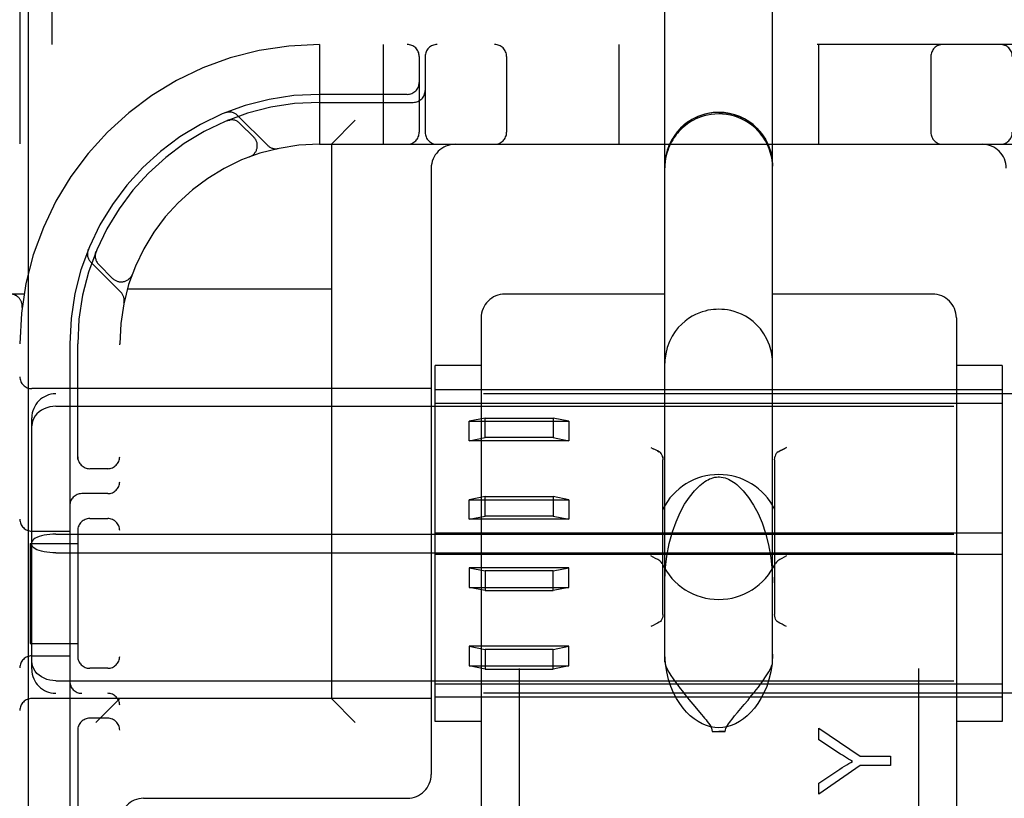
# Model space of a CAD drawing. Header units: inches. Extents: x 0 to 204, y 0 to 132.
# Tile 45 of 118: x 99.906 to 101.139, y 50.016 to 50.991. Entities that reach past the tile are written whole.
import ezdxf

# ---------------------------------------------------------------- set-up
doc = ezdxf.new("R2010")
doc.units = ezdxf.units.IN
doc.header["$LTSCALE"] = 11.243375
doc.header["$MEASUREMENT"] = 0
doc.linetypes.add('HIDDEN', pattern=[0.2, 0.1, -0.1])
doc.layers.add('DEFAULT_2', color=8, linetype='HIDDEN')
doc.layers.add('DOOR_ASSEMBLY', color=7, linetype='CONTINUOUS')

msp = doc.modelspace()

# ---------------------------------------------------------------- linework, layer by layer
at = {"layer": 'DEFAULT_2', "color": 8, "linetype": 'HIDDEN'}
for p, q in [((100.531, 52.4267), (100.531, 46.9262)), ((101.031, 52.4267), (101.031, 46.9262)), ((99.906, 51.9595), (99.906, 46.9595)), ((100.7135, 50.1866), (100.7135, 51.2961)), ((100.8485, 50.1866), (100.8485, 51.2961)), ((99.946, 51.0215), (99.946, 50.9595)), ((102.0285, 50.9595), (99.5335, 50.9595)), ((100.281, 50.9595), (100.281, 50.8345)), ((100.361, 50.9595), (100.361, 50.8345)), ((100.656, 50.9595), (100.656, 50.8345)), ((100.906, 50.9595), (100.906, 50.8345)), ((100.406, 50.9445), (100.406, 50.8495)), ((100.4135, 50.9445), (100.4135, 50.8495)), ((100.5154, 50.9445), (100.5154, 50.8495)), ((101.0466, 50.9445), (101.0466, 50.8495)), ((100.391, 50.897), (100.281, 50.897)), ((100.281, 50.887), (100.3985, 50.887)), ((100.1668, 50.8646), (100.1654, 50.8641)), ((100.1654, 50.8641), (100.1654, 50.8641)), ((100.1654, 50.8641), (100.1655, 50.8641)), ((100.2163, 50.8331), (100.1787, 50.8707)), ((100.296, 50.8345), (100.326, 50.8645)), ((100.1989, 50.8434), (100.1816, 50.8607)), ((100.281, 50.8345), (101.281, 50.8345)), ((100.296, 50.8345), (100.296, 50.1405)), ((100.1939, 50.8189), (100.1936, 50.8187)), ((100.1939, 50.8189), (100.1942, 50.819)), ((100.421, 50.8045), (100.421, 50.0455)), ((100.0015, 50.7001), (100.0009, 50.6987)), ((99.9948, 50.6868), (100.0324, 50.6493)), ((100.0048, 50.684), (100.0221, 50.6666)), ((100.0466, 50.6714), (100.0467, 50.6716)), ((100.0468, 50.672), (100.0467, 50.6716)), ((100.0407, 50.6535), (100.296, 50.6535)), ((99.9113, 50.647), (99.5335, 50.647)), ((100.7135, 50.647), (100.5135, 50.647)), ((101.0485, 50.647), (100.8485, 50.647)), ((99.9088, 50.6302), (99.9088, 50.6302)), ((100.4835, 50.617), (100.4835, 49.9349)), ((101.0785, 50.617), (101.0785, 49.9349)), ((99.9685, 50.5845), (99.9685, 49.9745)), ((99.9785, 50.4403), (99.9785, 50.5845)), ((100.031, 48.3345), (100.031, 50.5845)), ((100.4835, 50.5573), (100.426, 50.5573)), ((100.426, 50.1118), (100.426, 50.5573)), ((101.136, 50.5573), (101.0785, 50.5573)), ((101.136, 50.5573), (101.136, 50.1118)), ((100.421, 50.5285), (99.921, 50.5285)), ((101.611, 50.522), (99.951, 50.522)), ((101.136, 50.527), (100.426, 50.527)), ((99.951, 50.5064), (101.611, 50.5064)), ((100.426, 50.5104), (101.136, 50.5104)), ((99.921, 50.1771), (99.921, 50.4919)), ((100.4885, 50.4917), (100.4685, 50.4877)), ((100.4885, 50.4917), (100.5735, 50.4917)), ((100.4885, 50.4672), (100.4885, 50.4917)), ((100.5935, 50.4877), (100.5735, 50.4917)), ((100.5735, 50.4917), (100.5735, 50.4672)), ((100.4685, 50.4877), (100.5935, 50.4877)), ((100.4685, 50.4632), (100.4685, 50.4877)), ((100.5935, 50.4877), (100.5935, 50.4632)), ((100.4685, 50.4632), (100.4885, 50.4672)), ((100.5735, 50.4672), (100.4885, 50.4672)), ((100.5735, 50.4672), (100.5935, 50.4632)), ((100.5935, 50.4632), (100.4685, 50.4632)), ((100.696, 50.4548), (100.699, 50.4533)), ((100.7044, 50.4506), (100.7066, 50.4494)), ((100.711, 50.2458), (100.711, 50.4395)), ((100.851, 50.4395), (100.851, 50.2458)), ((100.016, 50.4283), (99.9935, 50.4283)), ((100.016, 50.397), (99.9835, 50.397)), ((100.4885, 50.3934), (100.4685, 50.3894)), ((100.4885, 50.3934), (100.5735, 50.3934)), ((100.4885, 50.3689), (100.4885, 50.3934)), ((100.5935, 50.3894), (100.5735, 50.3934)), ((100.5735, 50.3934), (100.5735, 50.3689)), ((100.4685, 50.3894), (100.5935, 50.3894)), ((100.4685, 50.3649), (100.4685, 50.3894)), ((100.5935, 50.3894), (100.5935, 50.3649)), ((100.4685, 50.3649), (100.4885, 50.3689)), ((100.5735, 50.3689), (100.4885, 50.3689)), ((100.5735, 50.3689), (100.5935, 50.3649)), ((99.9935, 50.3658), (100.016, 50.3658)), ((100.5935, 50.3649), (100.4685, 50.3649)), ((99.921, 50.3501), (99.9685, 50.3501)), ((99.951, 50.3462), (101.611, 50.3462)), ((99.9785, 50.3537), (99.9785, 50.1903)), ((100.426, 50.3479), (101.136, 50.3479)), ((99.919, 50.3345), (99.9785, 50.3345)), ((99.919, 50.3345), (99.919, 50.2095)), ((99.951, 50.3228), (101.611, 50.3228)), ((100.426, 50.3211), (101.136, 50.3211)), ((100.5935, 50.3042), (100.4685, 50.3042)), ((100.4685, 50.3042), (100.4885, 50.3002)), ((100.4685, 50.3042), (100.4685, 50.2796)), ((100.5735, 50.3002), (100.4885, 50.3002)), ((100.4885, 50.3002), (100.4885, 50.2756)), ((100.5735, 50.3002), (100.5935, 50.3042)), ((100.5735, 50.2756), (100.5735, 50.3002)), ((100.5935, 50.2796), (100.5935, 50.3042)), ((100.4685, 50.2796), (100.5935, 50.2796)), ((100.4885, 50.2756), (100.4685, 50.2796)), ((100.4885, 50.2756), (100.5735, 50.2756)), ((100.5935, 50.2796), (100.5735, 50.2756)), ((99.919, 50.2095), (99.9785, 50.2095)), ((100.5935, 50.2059), (100.4685, 50.2059)), ((100.4685, 50.2059), (100.4885, 50.2019)), ((100.4685, 50.2059), (100.4685, 50.1813)), ((100.5735, 50.2019), (100.4885, 50.2019)), ((100.4885, 50.2019), (100.4885, 50.1773)), ((100.5735, 50.2019), (100.5935, 50.2059)), ((100.5735, 50.1773), (100.5735, 50.2019)), ((100.5935, 50.1813), (100.5935, 50.2059)), ((99.921, 50.1939), (99.9685, 50.1939)), ((100.016, 50.1783), (99.9935, 50.1783)), ((100.4685, 50.1813), (100.5935, 50.1813)), ((100.4885, 50.1773), (100.4685, 50.1813)), ((100.4885, 50.1773), (100.5735, 50.1773)), ((100.5935, 50.1813), (100.5735, 50.1773)), ((99.951, 50.1627), (101.611, 50.1627)), ((100.426, 50.1587), (101.136, 50.1587)), ((101.611, 50.147), (99.951, 50.147)), ((100.421, 50.1405), (99.921, 50.1405)), ((100.031, 50.1405), (100.001, 50.1105)), ((100.296, 50.1405), (100.326, 50.1105)), ((101.136, 50.142), (100.426, 50.142)), ((100.813, 50.133), (100.8177, 50.1386)), ((100.7487, 50.1334), (100.7595, 50.1205)), ((100.016, 50.1158), (99.9935, 50.1158)), ((100.4835, 50.1118), (100.426, 50.1118)), ((101.136, 50.1118), (101.0785, 50.1118)), ((99.9785, 50.1037), (99.9785, 49.9745)), ((100.7728, 50.0993), (100.7892, 50.0993)), ((100.9062, 50.1032), (100.9581, 50.0685)), ((100.9062, 50.0887), (100.9062, 50.1032)), ((100.9334, 50.071), (100.9062, 50.0887)), ((100.9581, 50.0685), (100.9962, 50.0685)), ((100.9962, 50.0685), (100.9962, 50.0566)), ((100.9581, 50.0566), (100.9062, 50.0207)), ((100.9062, 50.0345), (100.9327, 50.052)), ((100.9962, 50.0566), (100.9581, 50.0566)), ((100.9062, 50.0207), (100.9062, 50.0345)), ((100.061, 50.0155), (100.391, 50.0155))]:
    msp.add_line(p, q, dxfattribs=at)
for points in [[(100.781, 50.8745), (100.7722, 50.8739), (100.7635, 50.8722), (100.7552, 50.8694), (100.7473, 50.8655), (100.7399, 50.8606), (100.7333, 50.8547), (100.7275, 50.8481), (100.7226, 50.8408), (100.7186, 50.8328), (100.7158, 50.8245), (100.7141, 50.8158), (100.7135, 50.807)], [(100.781, 50.8745), (100.7898, 50.8739), (100.7985, 50.8722), (100.8068, 50.8694), (100.8148, 50.8655), (100.8221, 50.8606), (100.8287, 50.8547), (100.8346, 50.8481), (100.8395, 50.8408), (100.8434, 50.8328), (100.8462, 50.8245), (100.8479, 50.8158), (100.8485, 50.807)], [(100.1655, 50.8641), (100.1655, 50.8641), (100.1656, 50.8641), (100.1658, 50.8642), (100.1659, 50.8643), (100.1661, 50.8643), (100.1663, 50.8644), (100.1665, 50.8645), (100.1668, 50.8645), (100.167, 50.8646), (100.1672, 50.8646), (100.1674, 50.8647), (100.1677, 50.8648), (100.1679, 50.8648), (100.1682, 50.8649), (100.1684, 50.8649), (100.1687, 50.8649), (100.1689, 50.865), (100.1692, 50.865), (100.1693, 50.865)], [(100.781, 50.8726), (100.7761, 50.8724), (100.7715, 50.8719), (100.7669, 50.8711), (100.7627, 50.87), (100.759, 50.8689), (100.7555, 50.8676), (100.7524, 50.8662), (100.7496, 50.8648), (100.7469, 50.8633), (100.7443, 50.8617), (100.7418, 50.86), (100.7394, 50.8582), (100.7372, 50.8563), (100.7351, 50.8545), (100.7331, 50.8525), (100.7312, 50.8506), (100.7295, 50.8486), (100.7279, 50.8466), (100.7263, 50.8445), (100.7248, 50.8424), (100.7234, 50.8401), (100.722, 50.8377), (100.7207, 50.8352), (100.7194, 50.8325), (100.7182, 50.8296), (100.7171, 50.8266), (100.7161, 50.8234), (100.7152, 50.8201), (100.7145, 50.8165), (100.714, 50.8128), (100.7136, 50.809), (100.7135, 50.8049)], [(100.8485, 50.8049), (100.8482, 50.8113), (100.8473, 50.8175), (100.846, 50.8233), (100.8442, 50.8287), (100.842, 50.8339), (100.8394, 50.8387), (100.8366, 50.8433), (100.8334, 50.8475), (100.83, 50.8514), (100.8264, 50.855), (100.8225, 50.8583), (100.8184, 50.8612), (100.8142, 50.8638), (100.8098, 50.8661), (100.8053, 50.868), (100.8007, 50.8696), (100.7958, 50.8709), (100.7908, 50.8719), (100.7859, 50.8724), (100.781, 50.8726)], [(100.0005, 50.6963), (100.0005, 50.6964), (100.0006, 50.6968), (100.0006, 50.6972), (100.0007, 50.6975), (100.0008, 50.6978), (100.0008, 50.6982), (100.0009, 50.6985), (100.001, 50.6988), (100.0011, 50.6991), (100.0012, 50.6993), (100.0013, 50.6996), (100.0013, 50.6998), (100.0014, 50.6999), (100.0014, 50.7)], [(100.0014, 50.7), (100.0015, 50.7001), (100.0015, 50.7001)], [(100.781, 50.6279), (100.7776, 50.6278), (100.7743, 50.6276), (100.771, 50.6272), (100.7675, 50.6266), (100.7639, 50.6257), (100.7601, 50.6246), (100.7561, 50.6231), (100.7519, 50.6213), (100.7476, 50.6191), (100.7433, 50.6164), (100.7389, 50.6132), (100.7346, 50.6094), (100.7304, 50.605), (100.7263, 50.6), (100.7225, 50.5941), (100.7192, 50.5875), (100.7165, 50.5802), (100.7146, 50.5723), (100.7136, 50.564), (100.7135, 50.5604)], [(100.8485, 50.5604), (100.8483, 50.5654), (100.8471, 50.5743), (100.8447, 50.5828), (100.8414, 50.5905), (100.8376, 50.5973), (100.8333, 50.6032), (100.8287, 50.6082), (100.8239, 50.6125), (100.8191, 50.6162), (100.8143, 50.6192), (100.8095, 50.6216), (100.8049, 50.6236), (100.8004, 50.6251), (100.7961, 50.6262), (100.7921, 50.627), (100.7883, 50.6275), (100.7847, 50.6278), (100.781, 50.6279)], [(99.951, 50.5064), (99.9472, 50.5062), (99.9434, 50.5056), (99.9398, 50.5046), (99.9363, 50.5033), (99.933, 50.5015), (99.93, 50.4995), (99.9274, 50.4971), (99.9252, 50.4944), (99.9234, 50.4915), (99.9221, 50.4885), (99.9213, 50.4852), (99.921, 50.4819)], [(100.8554, 50.4494), (100.8576, 50.4506), (100.8602, 50.4519), (100.863, 50.4533), (100.866, 50.4548)], [(100.866, 50.4548), (100.863, 50.4533), (100.8602, 50.4519), (100.8576, 50.4506)], [(100.7066, 50.4494), (100.7044, 50.4506), (100.7018, 50.4519), (100.699, 50.4533)], [(100.7109, 50.4418), (100.7105, 50.4438), (100.7099, 50.4456), (100.7091, 50.4472), (100.708, 50.4484), (100.7066, 50.4494)], [(100.7105, 50.4438), (100.7109, 50.4418), (100.711, 50.4395)], [(100.851, 50.4395), (100.8511, 50.4418), (100.8515, 50.4438)], [(100.8554, 50.4494), (100.854, 50.4484), (100.8529, 50.4472), (100.8521, 50.4456), (100.8515, 50.4438)], [(100.7551, 50.4053), (100.7573, 50.4073), (100.7595, 50.4091), (100.7616, 50.4107), (100.7636, 50.4121), (100.7656, 50.4133), (100.7676, 50.4144), (100.7696, 50.4154), (100.7717, 50.4162), (100.7738, 50.4169), (100.7759, 50.4175), (100.7782, 50.4178), (100.7803, 50.418), (100.781, 50.418)], [(100.781, 50.418), (100.7818, 50.418), (100.7842, 50.4178), (100.7866, 50.4174), (100.7889, 50.4167), (100.7911, 50.416), (100.7932, 50.415), (100.7953, 50.414), (100.7974, 50.4127), (100.7995, 50.4114), (100.8015, 50.41), (100.8035, 50.4084), (100.8054, 50.4067), (100.8069, 50.4053)], [(100.7135, 50.2854), (100.7141, 50.301), (100.716, 50.3189), (100.7191, 50.3348), (100.7229, 50.3491), (100.7275, 50.3619), (100.7326, 50.3734), (100.7381, 50.3837), (100.7442, 50.3928), (100.7506, 50.4007), (100.7551, 50.4053)], [(100.8069, 50.4053), (100.8116, 50.4005), (100.8183, 50.3922), (100.8245, 50.3826), (100.8302, 50.372), (100.8352, 50.3603), (100.8396, 50.3474), (100.8434, 50.3329), (100.8463, 50.317), (100.848, 50.2999), (100.8485, 50.2854)], [(99.951, 50.3462), (99.9472, 50.3461), (99.9434, 50.3459), (99.9398, 50.3455), (99.9363, 50.3449), (99.933, 50.3442), (99.93, 50.3433), (99.9274, 50.3423), (99.9252, 50.3412), (99.9234, 50.3401), (99.9221, 50.3388), (99.9213, 50.3375), (99.921, 50.3363)], [(99.951, 50.3228), (99.9472, 50.3229), (99.9434, 50.3232), (99.9398, 50.3236), (99.9363, 50.3242), (99.933, 50.3249), (99.93, 50.3257), (99.9274, 50.3267), (99.9252, 50.3278), (99.9234, 50.329), (99.9221, 50.3302), (99.9213, 50.3315), (99.921, 50.3328)], [(100.7102, 50.3096), (100.7089, 50.3114), (100.7071, 50.3131), (100.7047, 50.3146), (100.702, 50.316), (100.6991, 50.3175), (100.696, 50.3191)], [(100.866, 50.3191), (100.863, 50.3175), (100.86, 50.316), (100.8573, 50.3146), (100.855, 50.3131), (100.8531, 50.3114), (100.8519, 50.3096)], [(100.711, 50.2458), (100.7109, 50.2436), (100.7105, 50.2416), (100.7099, 50.2397), (100.7091, 50.2382), (100.708, 50.2369), (100.7066, 50.2359)], [(100.8554, 50.2359), (100.854, 50.2369), (100.8529, 50.2382), (100.8521, 50.2397), (100.8515, 50.2416), (100.8511, 50.2436), (100.851, 50.2458)], [(100.7066, 50.2359), (100.7044, 50.2348), (100.7018, 50.2335), (100.699, 50.2321), (100.696, 50.2305)], [(100.866, 50.2305), (100.863, 50.2321), (100.8602, 50.2335), (100.8576, 50.2348), (100.8554, 50.2359)], [(100.8485, 50.196), (100.8478, 50.1843), (100.8463, 50.1737), (100.8439, 50.1641), (100.841, 50.1555), (100.8376, 50.1476), (100.8339, 50.1405), (100.8299, 50.1342), (100.8257, 50.1285), (100.8213, 50.1233), (100.8166, 50.1188), (100.8118, 50.1149), (100.8069, 50.1115), (100.8018, 50.1087), (100.7966, 50.1066), (100.7913, 50.1051), (100.7861, 50.1042), (100.781, 50.1039), (100.7759, 50.1042), (100.7707, 50.1051), (100.7655, 50.1066), (100.7603, 50.1087), (100.7551, 50.1115), (100.7502, 50.1149), (100.7454, 50.1188), (100.7408, 50.1233), (100.7363, 50.1285), (100.7321, 50.1342), (100.7281, 50.1405), (100.7244, 50.1476), (100.7211, 50.1555), (100.7181, 50.1641), (100.7158, 50.1737), (100.7143, 50.1843), (100.7135, 50.196)], [(99.951, 50.1627), (99.9472, 50.1629), (99.9434, 50.1635), (99.9398, 50.1644), (99.9363, 50.1658), (99.933, 50.1675), (99.93, 50.1696), (99.9274, 50.1719), (99.9252, 50.1746), (99.9234, 50.1775), (99.9221, 50.1806), (99.9213, 50.1838), (99.921, 50.1871)], [(100.7135, 50.1866), (100.7139, 50.184), (100.7149, 50.1809), (100.7166, 50.1774), (100.7187, 50.1734), (100.7212, 50.1694), (100.724, 50.1652), (100.7269, 50.1611), (100.7298, 50.1571), (100.7327, 50.1532), (100.7356, 50.1495), (100.7383, 50.146), (100.7411, 50.1426), (100.7437, 50.1394), (100.7487, 50.1334)], [(100.8177, 50.1386), (100.8201, 50.1416), (100.8226, 50.1447), (100.8252, 50.1479), (100.8279, 50.1513), (100.8306, 50.1548), (100.8333, 50.1585), (100.8361, 50.1624), (100.8388, 50.1663), (100.8414, 50.1702), (100.8437, 50.1741), (100.8457, 50.1778), (100.8472, 50.1812), (100.8481, 50.1841), (100.8485, 50.1866)], [(100.8009, 50.1186), (100.8046, 50.123), (100.8066, 50.1254), (100.813, 50.133)], [(100.7595, 50.1205), (100.7615, 50.1181), (100.7633, 50.1159), (100.7651, 50.1137), (100.7667, 50.1116), (100.7683, 50.1095), (100.7697, 50.1075), (100.7709, 50.1055), (100.7719, 50.1035), (100.7725, 50.1014), (100.7728, 50.0993)], [(100.7892, 50.0993), (100.7895, 50.1012), (100.79, 50.1031), (100.7909, 50.105), (100.792, 50.1068), (100.7932, 50.1087), (100.7945, 50.1106), (100.796, 50.1125), (100.7975, 50.1144), (100.7992, 50.1165), (100.8009, 50.1186)], [(100.7728, 50.0993), (100.7748, 50.0992), (100.7769, 50.0992), (100.7789, 50.0992), (100.781, 50.0992)], [(100.7892, 50.0993), (100.7872, 50.0992), (100.7851, 50.0992), (100.7831, 50.0992), (100.781, 50.0992)], [(100.9327, 50.052), (100.9356, 50.0539), (100.9385, 50.0557), (100.9412, 50.0574), (100.9438, 50.059), (100.9462, 50.0604), (100.9486, 50.0618)], [(100.9486, 50.0618), (100.946, 50.0633), (100.9434, 50.0647), (100.9409, 50.0663), (100.9383, 50.0678), (100.9358, 50.0694), (100.9334, 50.071)]]:
    msp.add_lwpolyline(points, dxfattribs=at)
for centre, radius, start, end in [((100.281, 50.5845), 0.375, 90, 180), ((100.391, 50.9445), 0.015, 0, 90), ((100.4285, 50.9445), 0.015, 90, 180), ((100.5004, 50.9445), 0.015, 0, 90), ((101.0616, 50.9445), 0.015, 90, 180), ((101.1335, 50.9445), 0.015, 0, 90), ((100.391, 50.912), 0.015, 270, 360), ((100.3985, 50.902), 0.015, 270, 360), ((100.281, 50.5845), 0.3125, 90, 180), ((100.281, 50.5845), 0.3025, 90, 180), ((100.1684, 50.8604), 0.0145, 45, 112.1958), ((100.781, 50.807), 0.0675, 0, 180), ((100.171, 50.8501), 0.015, 45, 112.5046), ((100.391, 50.8495), 0.015, 270, 360), ((100.4285, 50.8495), 0.015, 180, 270), ((100.5004, 50.8495), 0.015, 270, 360), ((101.0616, 50.8495), 0.015, 180, 270), ((101.1335, 50.8495), 0.015, 270, 360), ((100.1883, 50.8328), 0.015, 290.4747, 45), ((100.281, 50.5845), 0.25, 90, 180), ((100.2265, 50.8434), 0.0145, 225, 281.8855), ((100.451, 50.8045), 0.03, 90, 180), ((101.111, 50.8045), 0.03, 0, 90), ((100.0051, 50.6971), 0.0145, 157.8042, 225), ((100.0154, 50.6946), 0.015, 157.4954, 225), ((100.0328, 50.6772), 0.015, 225, 339.5253), ((99.8939, 50.632), 0.015, 353.0043, 90), ((100.0222, 50.639), 0.0145, 348.1145, 45), ((100.5135, 50.617), 0.03, 90, 180), ((101.0485, 50.617), 0.03, 0, 90), ((99.921, 50.5435), 0.015, 180, 270), ((99.951, 50.492), 0.03, 90, 180), ((99.9935, 50.4433), 0.015, 180, 270), ((100.016, 50.4433), 0.015, 270, 0), ((100.781, 50.3427), 0.0782, 26.6531, 153.346), ((100.016, 50.412), 0.015, 270, 360), ((99.9835, 50.382), 0.015, 90, 180), ((99.921, 50.3651), 0.015, 180, 270), ((99.9935, 50.3508), 0.015, 90, 180), ((100.016, 50.3508), 0.015, 0, 90), ((100.781, 50.3427), 0.0782, 205.0474, 334.9526), ((99.921, 50.1789), 0.015, 90, 180), ((99.9935, 50.1933), 0.015, 180, 270), ((100.016, 50.1933), 0.015, 270, 360), ((99.951, 50.177), 0.03, 180, 270), ((99.9835, 50.162), 0.015, 180, 270), ((100.016, 50.132), 0.015, 0, 90), ((99.921, 50.1255), 0.015, 90, 180), ((99.9935, 50.1008), 0.015, 90, 180), ((100.016, 50.1008), 0.015, 0, 90), ((100.391, 50.0455), 0.03, 270, 360), ((100.061, 49.9855), 0.03, 90, 180)]:
    msp.add_arc(centre, radius, start, end, dxfattribs=at)
at = {"layer": 'DOOR_ASSEMBLY', "color": 3, "linetype": 'Continuous'}
msp.add_line((99.9163, 86.6055), (99.9163, 12.3135), dxfattribs=at)

doc.saveas('drawing.dxf')
